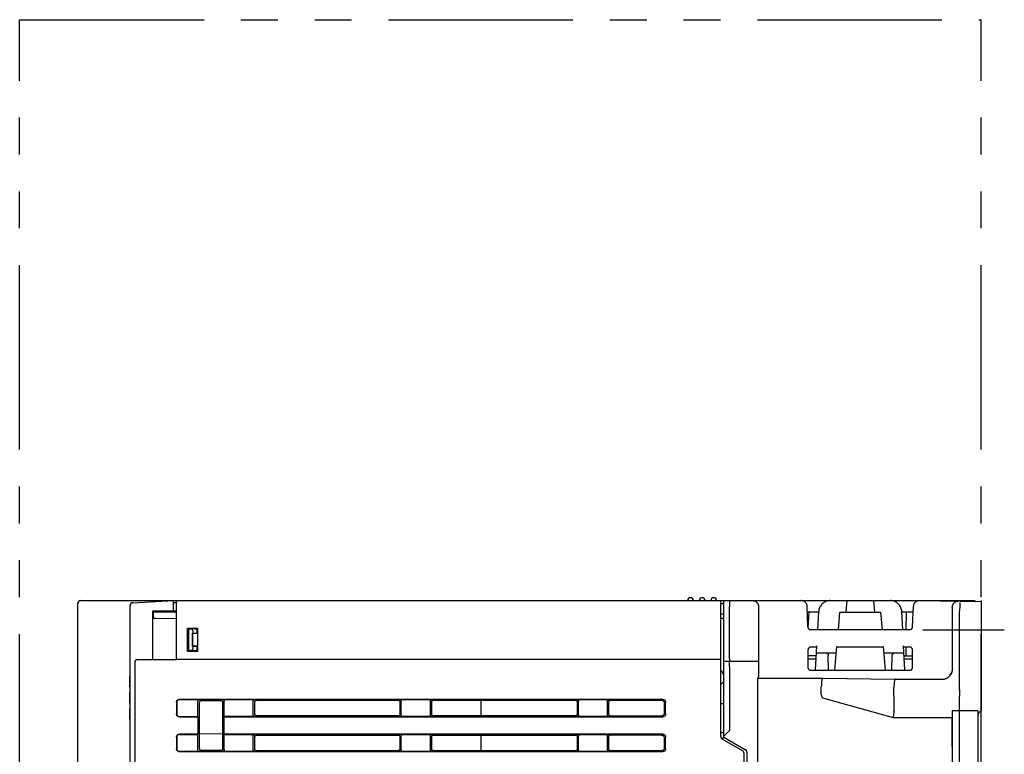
# Model space of a CAD drawing. Header units: millimetres. Extents: x 35 to 906, y -220 to 647.
# Tile 35 of 35: x 533 to 702, y 251 to 378. Entities that reach past the tile are written whole.
import ezdxf

# ---------------------------------------------------------------- set-up
doc = ezdxf.new("R2010")
doc.units = ezdxf.units.MM
doc.linetypes.add('PHANTOMX2', pattern=[127, 63.5, -12.7, 12.7, -12.7, 12.7, -12.7])
for name, color, linetype in [('10', 3, 'CONTINUOUS'), ('11', 2, 'CONTINUOUS'), ('12', 7, 'CONTINUOUS'), ('18', 1, 'PHANTOMX2')]:
    doc.layers.add(name, color=color, linetype=linetype)

msp = doc.modelspace()

# ---------------------------------------------------------------- linework, layer by layer
at = {"layer": '10'}
for p, q in [((542.51, 150.07), (542.51, 277.07)), ((543.01, 277.57), (559.51, 277.57)), ((559.51, 267.97), (559.51, 277.57)), ((559.51, 277.57), (696.71, 277.57)), ((653.21, 254.17), (653.21, 277.57)), ((653.21, 277.07), (653.71, 277.07)), ((654.71, 277.57), (653.71, 277.56)), ((653.71, 254.08), (653.71, 277.56)), ((654.72, 277.52), (654.71, 277.57)), ((654.71, 277.31), (654.71, 277.11)), ((654.71, 277.11), (654.71, 276.96)), ((654.71, 276.96), (654.71, 276.52)), ((654.71, 268.05), (654.71, 276.52)), ((659.71, 276.57), (659.71, 276.55)), ((659.71, 276.55), (659.71, 267.22)), ((668.2, 273.06), (668.07, 276.61)), ((674.89, 277.57), (674.71, 275.57)), ((679.71, 275.57), (679.54, 277.57)), ((686.23, 273.06), (686.36, 276.59)), ((698.01, 277.37), (687.37, 277.56)), ((693.02, 276.45), (693.02, 276.41)), ((693.11, 276.23), (693.02, 276.41)), ((694.33, 276.44), (694.32, 276.09)), ((694.33, 277.14), (694.33, 277.04)), ((694.33, 277.04), (694.33, 276.9)), ((694.33, 276.9), (694.33, 276.74)), ((694.33, 276.74), (694.33, 276.44)), ((698.01, 277.57), (698.01, 258.57)), ((653.21, 275.27), (653.71, 275.27)), ((670.05, 275.57), (668.11, 275.57)), ((668.27, 272.81), (668.41, 275.57)), ((669.9, 272.57), (670.06, 275.68)), ((673.45, 272.57), (673.71, 275.57)), ((673.71, 275.57), (680.71, 275.57)), ((680.71, 275.57), (680.98, 272.57)), ((684.53, 272.57), (684.37, 275.68)), ((686.32, 275.57), (684.38, 275.57)), ((685.1, 275.57), (685.09, 272.57)), ((693.06, 274.8), (693.05, 274.61)), ((693.05, 274.61), (693.05, 274.24)), ((693.08, 274.8), (693.07, 274.94)), ((693.08, 274.61), (693.08, 274.8)), ((693.08, 274.37), (693.08, 274.61)), ((693.11, 265.84), (693.11, 275.73)), ((694.32, 276.09), (694.31, 275.73)), ((694.31, 262.19), (694.31, 275.73)), ((653.21, 274.55), (653.71, 274.56)), ((693.05, 274.24), (693.05, 273.8)), ((693.05, 273.8), (693.05, 273.29)), ((693.05, 273.29), (693.05, 272.76)), ((693.09, 273.95), (693.08, 274.37)), ((693.09, 273.47), (693.09, 273.95)), ((693.09, 272.94), (693.09, 273.47)), ((693.09, 272.39), (693.09, 272.94)), ((561.39, 268.8), (561.39, 272.85)), ((561.41, 272.82), (561.39, 272.85)), ((561.39, 272.85), (563.14, 272.85)), ((561.41, 268.82), (561.41, 272.82)), ((561.41, 272.82), (563.11, 272.82)), ((561.51, 269.22), (561.51, 272.42)), ((561.58, 272.36), (561.58, 269.29)), ((562.68, 272.72), (561.81, 272.72)), ((561.98, 272.66), (561.88, 272.66)), ((562.25, 269.66), (562.25, 271.99)), ((562.31, 271.92), (562.25, 271.99)), ((562.31, 271.99), (562.25, 271.99)), ((562.31, 272.37), (562.31, 271.99)), ((563.01, 271.92), (562.31, 271.99)), ((562.31, 269.72), (562.31, 271.92)), ((563.01, 271.92), (562.31, 271.92)), ((563.01, 272.43), (563.01, 271.92)), ((563.11, 272.82), (563.14, 272.85)), ((563.11, 272.82), (563.11, 268.82)), ((563.14, 272.85), (563.14, 268.8)), ((685.73, 272.57), (668.7, 272.57)), ((693.05, 272.76), (693.05, 272.21)), ((693.05, 272.21), (693.05, 271.68)), ((693.05, 271.68), (693.05, 271.19)), ((693.08, 270.91), (693.09, 271.35)), ((693.09, 271.85), (693.09, 272.39)), ((693.09, 271.35), (693.09, 271.85)), ((562.25, 269.66), (562.31, 269.72)), ((562.31, 269.66), (562.25, 269.66)), ((562.31, 269.66), (563.01, 269.72)), ((563.01, 269.72), (562.31, 269.72)), ((562.31, 269.66), (562.31, 269.28)), ((563.01, 269.72), (563.01, 269.22)), ((669.74, 269.57), (668.72, 269.57)), ((669.53, 265.58), (669.75, 269.79)), ((672.84, 265.58), (673.2, 269.66)), ((681.24, 269.57), (673.19, 269.57)), ((681.59, 265.58), (681.23, 269.66)), ((684.9, 265.58), (684.68, 269.79)), ((685.71, 269.57), (684.69, 269.57)), ((685.08, 269.57), (685.08, 268.07)), ((693.05, 271.19), (693.05, 270.77)), ((693.05, 270.77), (693.05, 270.54)), ((693.05, 270.54), (693.06, 270.35)), ((693.06, 270.35), (693.06, 270.21)), ((693.08, 270.54), (693.08, 270.91)), ((693.08, 270.35), (693.08, 270.54)), ((559.51, 267.47), (559.51, 267.97)), ((561.41, 268.82), (561.39, 268.8)), ((563.14, 268.8), (561.39, 268.8)), ((563.11, 268.82), (561.41, 268.82)), ((562.68, 268.92), (561.81, 268.92)), ((561.98, 268.99), (561.88, 268.99)), ((563.11, 268.82), (563.14, 268.8)), ((668.22, 269.07), (668.22, 266.08)), ((669.66, 268.07), (668.22, 268.07)), ((669.69, 268.57), (673.1, 268.57)), ((671.77, 265.58), (671.72, 268.08)), ((681.33, 268.57), (684.74, 268.57)), ((682.66, 265.58), (682.71, 268.08)), ((684.77, 268.07), (686.21, 268.07)), ((686.21, 266.08), (686.21, 269.07)), ((552.31, 266.92), (552.31, 174.06)), ((552.81, 267.42), (559.51, 267.44)), ((559.51, 267.47), (559.51, 267.44)), ((559.54, 267.47), (653.21, 267.47)), ((653.71, 267.13), (654.71, 267.15)), ((654.71, 267.55), (654.71, 267.15)), ((654.71, 267.15), (659.71, 267.15)), ((654.71, 266.74), (654.71, 266.93)), ((654.71, 266.15), (654.71, 266.42)), ((654.71, 266.15), (654.71, 255.22)), ((659.71, 267.22), (659.71, 266.81)), ((659.71, 266.81), (659.71, 266.41)), ((659.71, 266.41), (659.71, 266.03)), ((668.22, 267.57), (669.63, 267.57)), ((684.8, 267.57), (686.21, 267.57)), ((659.67, 264.43), (659.59, 264.22)), ((659.71, 266.03), (659.7, 265.68)), ((668.72, 265.58), (685.71, 265.58)), ((692.59, 264.74), (692.59, 264.73)), ((693, 265.38), (692.99, 265.37)), ((692.99, 265.37), (692.99, 265.36)), ((692.99, 265.36), (692.99, 265.35)), ((693.01, 265.42), (693, 265.41)), ((693, 265.41), (693, 265.4)), ((693, 265.4), (693, 265.4)), ((693, 265.4), (693, 265.39)), ((693, 265.39), (693, 265.38)), ((693.02, 265.46), (693.01, 265.45)), ((693.01, 265.45), (693.01, 265.45)), ((693.01, 265.45), (693.01, 265.44)), ((693.01, 265.44), (693.01, 265.44)), ((693.01, 265.44), (693.01, 265.43)), ((693.01, 265.43), (693.01, 265.43)), ((693.01, 265.43), (693.01, 265.42)), ((693.02, 265.48), (693.02, 265.47)), ((693.02, 265.47), (693.02, 265.46)), ((693.02, 265.46), (693.02, 265.46)), ((693.02, 265.46), (693.02, 265.46)), ((659.57, 263.71), (659.58, 263.88)), ((659.57, 263.52), (659.57, 263.71)), ((659.57, 263.31), (659.57, 263.52)), ((659.57, 263.08), (659.57, 263.31)), ((659.57, 262.84), (659.57, 263.08)), ((659.57, 242.57), (659.57, 262.84)), ((659.59, 264.22), (670.72, 264.22)), ((670.72, 264.22), (683.22, 264.04)), ((683.22, 264.04), (691.29, 264.04)), ((670.51, 262.72), (670.51, 262.72)), ((670.51, 261.39), (670.51, 262.72)), ((683.01, 262.19), (683.01, 262.54)), ((683.01, 261.13), (683.01, 258.53)), ((694.31, 262.19), (694.32, 261.84)), ((694.31, 166.01), (694.31, 261.13)), ((694.32, 261.84), (694.32, 261.51)), ((559.51, 260.08), (559.51, 258.07)), ((559.54, 260.05), (559.54, 258.1)), ((643.22, 260.57), (560.01, 260.57)), ((560.04, 260.55), (563.51, 260.55)), ((563.21, 257.6), (563.21, 260.25)), ((563.44, 252.12), (563.44, 260.03)), ((567.2, 260.33), (563.73, 260.33)), ((567.42, 260.55), (573.01, 260.55)), ((567.5, 252.12), (567.5, 260.03)), ((567.71, 257.6), (567.71, 260.25)), ((572.71, 257.9), (572.71, 260.25)), ((572.93, 260.04), (572.93, 258.11)), ((597.72, 260.35), (573.23, 260.33)), ((597.92, 260.55), (603.51, 260.55)), ((598.02, 258.09), (598.02, 260.05)), ((598.21, 257.9), (598.21, 260.25)), ((603.21, 257.9), (603.21, 260.25)), ((603.4, 260.06), (603.4, 258.09)), ((628.25, 260.38), (603.7, 260.36)), ((611.91, 260.36), (611.91, 257.78)), ((628.42, 260.55), (634.01, 260.55)), ((628.54, 258.07), (628.54, 260.08)), ((628.71, 257.9), (628.71, 260.25)), ((633.71, 257.9), (633.71, 260.25)), ((633.88, 260.08), (633.88, 258.07)), ((643.03, 260.39), (634.18, 260.38)), ((643.53, 258.26), (643.53, 259.89)), ((643.71, 258.07), (643.71, 260.08)), ((653.71, 259.81), (653.21, 259.82)), ((670.72, 260.85), (682.87, 257.45)), ((573.23, 257.81), (597.72, 257.79)), ((603.7, 257.79), (628.25, 257.77)), ((634.18, 257.77), (643.03, 257.76)), ((683.01, 258.51), (682.87, 257.45)), ((693.04, 258.57), (693.03, 258.43)), ((694.31, 258.57), (693.04, 258.57)), ((693.04, 258.57), (693.04, 168.57)), ((697.51, 258.6), (694.31, 258.57)), ((697.51, 234.47), (697.51, 258.6)), ((560.01, 257.57), (563.19, 257.57)), ((560.04, 257.6), (563.21, 257.6)), ((563.21, 257.6), (563.19, 257.57)), ((563.19, 257.57), (563.19, 254.57)), ((567.71, 257.6), (567.74, 257.57)), ((573.01, 257.6), (567.71, 257.6)), ((567.74, 254.57), (567.74, 257.57)), ((567.74, 257.57), (643.22, 257.57)), ((603.51, 257.6), (597.92, 257.6)), ((634.01, 257.6), (628.42, 257.6)), ((682.87, 257.45), (693.01, 257.45)), ((693.01, 257.45), (693.02, 169.58)), ((563.19, 254.57), (560.01, 254.57)), ((560.04, 254.55), (563.21, 254.55)), ((563.21, 254.55), (563.19, 254.57)), ((563.21, 251.9), (563.21, 254.55)), ((567.5, 254.61), (563.44, 254.58)), ((567.71, 254.55), (567.74, 254.57)), ((567.71, 251.9), (567.71, 254.55)), ((567.71, 254.55), (573.01, 254.55)), ((643.22, 254.57), (567.74, 254.57)), ((597.72, 254.35), (573.23, 254.33)), ((597.92, 254.55), (603.51, 254.55)), ((628.25, 254.38), (603.7, 254.36)), ((611.91, 254.36), (611.91, 251.78)), ((628.42, 254.55), (634.01, 254.55)), ((643.03, 254.39), (634.18, 254.38)), ((653.71, 254.83), (653.21, 254.82)), ((654.71, 255.22), (653.71, 254.22)), ((559.51, 254.08), (559.51, 252.07)), ((559.54, 254.05), (559.54, 252.1)), ((572.71, 251.9), (572.71, 254.25)), ((572.93, 254.04), (572.93, 252.11)), ((598.02, 252.09), (598.02, 254.05)), ((598.21, 251.9), (598.21, 254.25)), ((603.21, 251.9), (603.21, 254.25)), ((603.4, 254.06), (603.4, 252.09)), ((628.54, 252.07), (628.54, 254.08)), ((628.71, 251.9), (628.71, 254.25)), ((633.71, 251.9), (633.71, 254.25)), ((633.88, 254.08), (633.88, 252.07)), ((643.53, 252.26), (643.53, 253.89)), ((643.71, 252.07), (643.71, 254.08)), ((653.41, 253.78), (653.71, 254.08)), ((656.96, 251.72), (653.46, 253.74)), ((653.71, 254.08), (657.46, 251.91)), ((560.01, 251.57), (643.22, 251.57)), ((563.51, 251.6), (560.04, 251.6)), ((563.73, 251.82), (567.2, 251.82)), ((573.01, 251.6), (567.42, 251.6)), ((573.23, 251.81), (597.72, 251.79)), ((603.51, 251.6), (597.92, 251.6)), ((603.7, 251.79), (628.25, 251.77)), ((634.01, 251.6), (628.42, 251.6)), ((634.18, 251.77), (643.03, 251.76)), ((657.21, 248.58), (657.21, 251.28)), ((657.71, 251.48), (657.71, 167.06))]:
    msp.add_line(p, q, dxfattribs=at)
for points in [[(654.72, 277.52), (654.71, 277.51), (654.71, 277.5), (654.71, 277.47), (654.71, 277.44), (654.71, 277.41), (654.71, 277.31)], [(658.73, 277.57), (658.84, 277.56), (658.94, 277.54), (659.03, 277.51), (659.13, 277.48), (659.21, 277.43), (659.29, 277.38), (659.37, 277.32), (659.43, 277.26), (659.49, 277.19), (659.54, 277.13), (659.58, 277.06), (659.62, 276.99), (659.65, 276.92), (659.67, 276.85), (659.69, 276.78), (659.7, 276.71), (659.71, 276.64), (659.71, 276.57)], [(668.07, 276.61), (668.07, 276.7), (668.05, 276.79), (668.03, 276.87), (668, 276.96), (667.96, 277.04), (667.91, 277.12), (667.86, 277.19), (667.8, 277.26), (667.74, 277.32), (667.67, 277.38), (667.59, 277.43), (667.51, 277.47), (667.43, 277.51), (667.34, 277.54), (667.25, 277.56), (667.16, 277.57), (667.07, 277.57)], [(672.06, 277.57), (671.89, 277.57), (671.72, 277.55), (671.56, 277.51), (671.39, 277.46), (671.24, 277.4), (671.09, 277.32), (670.94, 277.24), (670.81, 277.14), (670.68, 277.02), (670.56, 276.9), (670.46, 276.77), (670.36, 276.63), (670.28, 276.49), (670.21, 276.33), (670.15, 276.18), (670.1, 276.01), (670.07, 275.85), (670.06, 275.68)], [(684.37, 275.68), (684.35, 275.85), (684.32, 276.01), (684.28, 276.18), (684.22, 276.33), (684.15, 276.49), (684.07, 276.63), (683.97, 276.77), (683.87, 276.9), (683.75, 277.02), (683.62, 277.14), (683.49, 277.24), (683.34, 277.32), (683.19, 277.4), (683.04, 277.46), (682.87, 277.51), (682.71, 277.55), (682.54, 277.57), (682.37, 277.57)], [(687.37, 277.56), (687.28, 277.55), (687.19, 277.54), (687.1, 277.52), (687.01, 277.5), (686.93, 277.46), (686.85, 277.42), (686.77, 277.37), (686.7, 277.31), (686.63, 277.25), (686.57, 277.18), (686.52, 277.11), (686.47, 277.03), (686.43, 276.95), (686.4, 276.86), (686.38, 276.77), (686.36, 276.68), (686.36, 276.59)], [(687.86, 277.55), (687.88, 277.55), (687.95, 277.57), (688.02, 277.57)], [(694.33, 277.23), (694.33, 277.22), (694.33, 277.2), (694.33, 277.18), (694.33, 277.14)], [(693.07, 275.07), (693.07, 275.07), (693.06, 275.06), (693.06, 275.03), (693.06, 274.99), (693.06, 274.94), (693.06, 274.8)], [(693.07, 274.94), (693.07, 274.99), (693.07, 275.03), (693.07, 275.06), (693.07, 275.07), (693.07, 275.07)], [(668.2, 273.06), (668.2, 273), (668.21, 272.95), (668.23, 272.9), (668.25, 272.85), (668.28, 272.8), (668.31, 272.75), (668.35, 272.71), (668.39, 272.68), (668.44, 272.65), (668.49, 272.62), (668.54, 272.6), (668.59, 272.59), (668.64, 272.58), (668.7, 272.57)], [(685.73, 272.57), (685.79, 272.58), (685.84, 272.59), (685.89, 272.6), (685.94, 272.62), (685.99, 272.65), (686.04, 272.68), (686.08, 272.71), (686.12, 272.75), (686.15, 272.8), (686.18, 272.85), (686.2, 272.9), (686.22, 272.95), (686.23, 273), (686.23, 273.06)], [(561.51, 272.42), (561.52, 272.47), (561.53, 272.51), (561.54, 272.55), (561.56, 272.59), (561.59, 272.62), (561.62, 272.65), (561.65, 272.68), (561.69, 272.7), (561.73, 272.71), (561.77, 272.72), (561.81, 272.72)], [(561.88, 272.66), (561.83, 272.66), (561.79, 272.65), (561.75, 272.63), (561.72, 272.61), (561.68, 272.59), (561.65, 272.56), (561.63, 272.52), (561.6, 272.49), (561.59, 272.45), (561.58, 272.4), (561.58, 272.36)], [(562.31, 272.37), (562.31, 272.41), (562.3, 272.44), (562.29, 272.48), (562.27, 272.52), (562.24, 272.55), (562.21, 272.58), (562.17, 272.61), (562.13, 272.63), (562.08, 272.65), (562.03, 272.66), (561.98, 272.66)], [(562.68, 272.72), (562.73, 272.72), (562.78, 272.71), (562.83, 272.69), (562.87, 272.67), (562.91, 272.64), (562.94, 272.61), (562.97, 272.58), (562.99, 272.54), (563, 272.51), (563.01, 272.47), (563.01, 272.43)], [(668.72, 269.57), (668.66, 269.57), (668.61, 269.56), (668.56, 269.55), (668.51, 269.53), (668.47, 269.5), (668.42, 269.48), (668.38, 269.44), (668.35, 269.41), (668.31, 269.37), (668.28, 269.32), (668.26, 269.27), (668.24, 269.23), (668.23, 269.18), (668.22, 269.12), (668.22, 269.07)], [(686.21, 269.07), (686.21, 269.12), (686.2, 269.18), (686.19, 269.23), (686.17, 269.27), (686.15, 269.32), (686.12, 269.37), (686.08, 269.41), (686.05, 269.44), (686.01, 269.48), (685.96, 269.5), (685.92, 269.53), (685.87, 269.55), (685.82, 269.56), (685.76, 269.57), (685.71, 269.57)], [(693.06, 270.21), (693.06, 270.15), (693.06, 270.12), (693.06, 270.09), (693.07, 270.08), (693.07, 270.07)], [(693.07, 270.07), (693.07, 270.08), (693.07, 270.09), (693.07, 270.12), (693.07, 270.15), (693.07, 270.21), (693.08, 270.35)], [(561.81, 268.92), (561.77, 268.93), (561.73, 268.94), (561.69, 268.95), (561.65, 268.97), (561.62, 269), (561.59, 269.03), (561.56, 269.06), (561.54, 269.1), (561.53, 269.14), (561.52, 269.18), (561.51, 269.22)], [(561.58, 269.29), (561.58, 269.24), (561.59, 269.2), (561.6, 269.16), (561.63, 269.12), (561.65, 269.09), (561.68, 269.06), (561.72, 269.03), (561.75, 269.01), (561.79, 269), (561.83, 268.99), (561.88, 268.99)], [(561.98, 268.99), (562.03, 268.99), (562.08, 269), (562.13, 269.02), (562.17, 269.04), (562.21, 269.07), (562.24, 269.1), (562.27, 269.13), (562.29, 269.17), (562.3, 269.2), (562.31, 269.24), (562.31, 269.28)], [(563.01, 269.22), (563.01, 269.18), (563, 269.14), (562.99, 269.1), (562.97, 269.07), (562.94, 269.03), (562.91, 269), (562.87, 268.98), (562.83, 268.95), (562.78, 268.94), (562.73, 268.93), (562.68, 268.92)], [(654.72, 267.75), (654.72, 267.79), (654.71, 268.05)], [(671.22, 268.57), (671.26, 268.57), (671.3, 268.57), (671.34, 268.56), (671.38, 268.55), (671.43, 268.53), (671.47, 268.51), (671.51, 268.48), (671.56, 268.45), (671.6, 268.41), (671.64, 268.36), (671.67, 268.3), (671.7, 268.23), (671.72, 268.16), (671.72, 268.08)], [(682.71, 268.08), (682.71, 268.16), (682.73, 268.23), (682.76, 268.3), (682.79, 268.36), (682.83, 268.41), (682.87, 268.45), (682.92, 268.48), (682.96, 268.51), (683, 268.53), (683.05, 268.55), (683.09, 268.56), (683.13, 268.57), (683.17, 268.57), (683.21, 268.57)], [(654.71, 267.55), (654.72, 267.55), (654.72, 267.57), (654.72, 267.58), (654.72, 267.61), (654.72, 267.63), (654.72, 267.75)], [(654.71, 266.93), (654.71, 267.03), (654.71, 267.07), (654.71, 267.1), (654.71, 267.13), (654.71, 267.14), (654.71, 267.15)], [(654.71, 266.42), (654.71, 266.66), (654.71, 266.74)], [(659.7, 265.68), (659.7, 265.36), (659.7, 265.21), (659.7, 265.08), (659.69, 264.96), (659.69, 264.84), (659.69, 264.75), (659.68, 264.66), (659.68, 264.59), (659.68, 264.53), (659.67, 264.48), (659.67, 264.45), (659.67, 264.43)], [(668.22, 266.08), (668.22, 266.02), (668.23, 265.97), (668.24, 265.92), (668.26, 265.87), (668.29, 265.83), (668.31, 265.78), (668.35, 265.74), (668.38, 265.71), (668.42, 265.67), (668.47, 265.64), (668.52, 265.62), (668.56, 265.6), (668.61, 265.59), (668.67, 265.58), (668.72, 265.58)], [(685.71, 265.58), (685.76, 265.58), (685.82, 265.59), (685.87, 265.6), (685.91, 265.62), (685.96, 265.64), (686.01, 265.67), (686.05, 265.71), (686.08, 265.74), (686.12, 265.78), (686.14, 265.83), (686.17, 265.87), (686.19, 265.92), (686.2, 265.97), (686.21, 266.02), (686.21, 266.08)], [(692.99, 265.35), (692.98, 265.34), (692.98, 265.34), (692.98, 265.33), (692.98, 265.33), (692.98, 265.32), (692.97, 265.31), (692.97, 265.31), (692.97, 265.3), (692.97, 265.29), (692.96, 265.28), (692.96, 265.27), (692.96, 265.27), (692.95, 265.26), (692.95, 265.25), (692.95, 265.24), (692.94, 265.22), (692.94, 265.21), (692.93, 265.2), (692.92, 265.19), (692.92, 265.17), (692.91, 265.16), (692.91, 265.15), (692.9, 265.13), (692.89, 265.12), (692.88, 265.11), (692.88, 265.1), (692.87, 265.08), (692.87, 265.07), (692.86, 265.06), (692.85, 265.05), (692.85, 265.04), (692.84, 265.03), (692.84, 265.02), (692.83, 265.01), (692.82, 265.01), (692.82, 265), (692.81, 264.99), (692.81, 264.98), (692.8, 264.97), (692.8, 264.97), (692.79, 264.96), (692.79, 264.95), (692.78, 264.95), (692.78, 264.94), (692.77, 264.93), (692.77, 264.93), (692.76, 264.92), (692.76, 264.91), (692.75, 264.91), (692.75, 264.9), (692.75, 264.9), (692.74, 264.89), (692.74, 264.88), (692.73, 264.88), (692.73, 264.87), (692.72, 264.87), (692.72, 264.86), (692.71, 264.86), (692.71, 264.85), (692.71, 264.85), (692.7, 264.84), (692.7, 264.84), (692.69, 264.83), (692.69, 264.83), (692.68, 264.83), (692.68, 264.82), (692.68, 264.82), (692.67, 264.81), (692.67, 264.81), (692.66, 264.8), (692.66, 264.8), (692.66, 264.8), (692.65, 264.79), (692.65, 264.79), (692.65, 264.79), (692.64, 264.78), (692.64, 264.78), (692.63, 264.77), (692.63, 264.77), (692.63, 264.77), (692.62, 264.76), (692.62, 264.76), (692.62, 264.76), (692.61, 264.75), (692.61, 264.75), (692.6, 264.75), (692.6, 264.74), (692.6, 264.74), (692.59, 264.74)], [(693.02, 265.47), (693.02, 265.47), (693.02, 265.47)], [(653.71, 264), (653.71, 263.91), (653.7, 263.82), (653.68, 263.73), (653.65, 263.65), (653.62, 263.56), (653.57, 263.49), (653.53, 263.41), (653.47, 263.34), (653.41, 263.28), (653.34, 263.22), (653.27, 263.16), (653.21, 263.13)], [(659.58, 263.88), (659.58, 264.02), (659.58, 264.07), (659.58, 264.12), (659.59, 264.16), (659.59, 264.19), (659.59, 264.21), (659.59, 264.22)], [(694.32, 261.51), (694.32, 261.22), (694.31, 261.13)], [(559.51, 260.08), (559.52, 260.13), (559.53, 260.18), (559.54, 260.23), (559.56, 260.28), (559.58, 260.32), (559.61, 260.37), (559.64, 260.41), (559.68, 260.45), (559.72, 260.48), (559.76, 260.51), (559.81, 260.53), (559.86, 260.55), (559.91, 260.56), (559.96, 260.57), (560.01, 260.57)], [(560.04, 260.55), (559.99, 260.54), (559.94, 260.54), (559.88, 260.52), (559.84, 260.5), (559.79, 260.48), (559.75, 260.45), (559.71, 260.42), (559.67, 260.38), (559.64, 260.34), (559.61, 260.3), (559.58, 260.25), (559.57, 260.2), (559.55, 260.15), (559.54, 260.1), (559.54, 260.05)], [(563.21, 260.25), (563.22, 260.28), (563.22, 260.32), (563.23, 260.35), (563.24, 260.38), (563.26, 260.41), (563.28, 260.43), (563.3, 260.46), (563.33, 260.48), (563.35, 260.5), (563.38, 260.52), (563.41, 260.53), (563.45, 260.54), (563.48, 260.55), (563.51, 260.55)], [(563.73, 260.33), (563.7, 260.33), (563.67, 260.32), (563.63, 260.31), (563.6, 260.3), (563.57, 260.28), (563.55, 260.26), (563.52, 260.24), (563.5, 260.21), (563.48, 260.19), (563.46, 260.16), (563.45, 260.13), (563.44, 260.09), (563.44, 260.06), (563.44, 260.03)], [(567.5, 260.03), (567.5, 260.06), (567.49, 260.1), (567.48, 260.13), (567.47, 260.16), (567.45, 260.19), (567.43, 260.22), (567.41, 260.24), (567.39, 260.26), (567.36, 260.28), (567.33, 260.3), (567.3, 260.31), (567.27, 260.32), (567.23, 260.33), (567.2, 260.33)], [(567.42, 260.55), (567.45, 260.55), (567.48, 260.54), (567.51, 260.53), (567.55, 260.52), (567.58, 260.5), (567.6, 260.48), (567.63, 260.46), (567.65, 260.43), (567.67, 260.41), (567.69, 260.38), (567.7, 260.35), (567.71, 260.32), (567.71, 260.28), (567.71, 260.25)], [(572.71, 260.25), (572.72, 260.28), (572.72, 260.32), (572.73, 260.35), (572.74, 260.38), (572.76, 260.41), (572.78, 260.43), (572.8, 260.46), (572.83, 260.48), (572.85, 260.5), (572.88, 260.52), (572.91, 260.53), (572.95, 260.54), (572.98, 260.55), (573.01, 260.55)], [(573.23, 260.33), (573.19, 260.33), (573.16, 260.33), (573.13, 260.32), (573.1, 260.3), (573.07, 260.29), (573.04, 260.27), (573.02, 260.25), (572.99, 260.22), (572.97, 260.19), (572.96, 260.17), (572.94, 260.13), (572.94, 260.1), (572.93, 260.07), (572.93, 260.04)], [(598.02, 260.05), (598.02, 260.09), (598.01, 260.12), (598, 260.15), (597.99, 260.18), (597.98, 260.21), (597.96, 260.24), (597.93, 260.27), (597.91, 260.29), (597.88, 260.31), (597.85, 260.32), (597.82, 260.34), (597.79, 260.35), (597.76, 260.35), (597.72, 260.35)], [(597.92, 260.55), (597.95, 260.55), (597.98, 260.54), (598.01, 260.53), (598.05, 260.52), (598.08, 260.5), (598.1, 260.48), (598.13, 260.46), (598.15, 260.43), (598.17, 260.41), (598.19, 260.38), (598.2, 260.35), (598.21, 260.32), (598.21, 260.28), (598.21, 260.25)], [(603.21, 260.25), (603.22, 260.28), (603.22, 260.32), (603.23, 260.35), (603.24, 260.38), (603.26, 260.41), (603.28, 260.43), (603.3, 260.46), (603.33, 260.48), (603.35, 260.5), (603.38, 260.52), (603.41, 260.53), (603.45, 260.54), (603.48, 260.55), (603.51, 260.55)], [(603.7, 260.36), (603.67, 260.36), (603.64, 260.35), (603.6, 260.34), (603.57, 260.33), (603.54, 260.31), (603.52, 260.29), (603.49, 260.27), (603.47, 260.25), (603.45, 260.22), (603.43, 260.19), (603.42, 260.16), (603.41, 260.13), (603.41, 260.09), (603.4, 260.06)], [(628.54, 260.08), (628.54, 260.11), (628.54, 260.14), (628.53, 260.18), (628.51, 260.21), (628.5, 260.24), (628.48, 260.26), (628.46, 260.29), (628.43, 260.31), (628.4, 260.33), (628.38, 260.35), (628.34, 260.36), (628.31, 260.37), (628.28, 260.37), (628.25, 260.38)], [(628.42, 260.55), (628.45, 260.55), (628.48, 260.54), (628.51, 260.53), (628.55, 260.52), (628.58, 260.5), (628.6, 260.48), (628.63, 260.46), (628.65, 260.43), (628.67, 260.41), (628.69, 260.38), (628.7, 260.35), (628.71, 260.32), (628.71, 260.28), (628.71, 260.25)], [(633.71, 260.25), (633.72, 260.28), (633.72, 260.32), (633.73, 260.35), (633.74, 260.38), (633.76, 260.41), (633.78, 260.43), (633.8, 260.46), (633.83, 260.48), (633.85, 260.5), (633.88, 260.52), (633.91, 260.53), (633.95, 260.54), (633.98, 260.55), (634.01, 260.55)], [(634.18, 260.38), (634.15, 260.38), (634.11, 260.37), (634.08, 260.36), (634.05, 260.35), (634.02, 260.34), (633.99, 260.32), (633.97, 260.29), (633.95, 260.27), (633.93, 260.24), (633.91, 260.21), (633.9, 260.18), (633.89, 260.15), (633.88, 260.12), (633.88, 260.08)], [(643.53, 259.89), (643.53, 259.94), (643.52, 259.99), (643.5, 260.04), (643.49, 260.09), (643.46, 260.14), (643.43, 260.18), (643.4, 260.22), (643.36, 260.26), (643.32, 260.29), (643.28, 260.32), (643.23, 260.34), (643.19, 260.36), (643.14, 260.38), (643.08, 260.39), (643.03, 260.39)], [(643.22, 260.57), (643.27, 260.57), (643.32, 260.56), (643.37, 260.55), (643.42, 260.53), (643.47, 260.51), (643.51, 260.48), (643.55, 260.45), (643.59, 260.41), (643.62, 260.37), (643.65, 260.32), (643.67, 260.28), (643.69, 260.23), (643.7, 260.18), (643.71, 260.13), (643.71, 260.08)], [(560.01, 257.57), (559.96, 257.58), (559.91, 257.58), (559.86, 257.6), (559.81, 257.62), (559.76, 257.64), (559.72, 257.67), (559.68, 257.7), (559.64, 257.74), (559.61, 257.78), (559.58, 257.82), (559.56, 257.87), (559.54, 257.92), (559.53, 257.97), (559.52, 258.02), (559.51, 258.07)], [(559.54, 258.1), (559.54, 258.05), (559.55, 257.99), (559.57, 257.94), (559.58, 257.89), (559.61, 257.85), (559.64, 257.8), (559.67, 257.76), (559.71, 257.73), (559.75, 257.69), (559.79, 257.67), (559.84, 257.64), (559.88, 257.62), (559.94, 257.61), (559.99, 257.6), (560.04, 257.6)], [(573.01, 257.6), (572.98, 257.6), (572.95, 257.61), (572.91, 257.62), (572.88, 257.63), (572.85, 257.65), (572.83, 257.66), (572.8, 257.69), (572.78, 257.71), (572.76, 257.74), (572.74, 257.77), (572.73, 257.8), (572.72, 257.83), (572.72, 257.86), (572.71, 257.9)], [(572.93, 258.11), (572.93, 258.08), (572.94, 258.04), (572.94, 258.01), (572.96, 257.98), (572.97, 257.95), (572.99, 257.93), (573.02, 257.9), (573.04, 257.88), (573.07, 257.86), (573.1, 257.84), (573.13, 257.83), (573.16, 257.82), (573.19, 257.81), (573.23, 257.81)], [(597.72, 257.79), (597.76, 257.8), (597.79, 257.8), (597.82, 257.81), (597.85, 257.82), (597.88, 257.84), (597.91, 257.86), (597.93, 257.88), (597.96, 257.91), (597.98, 257.93), (597.99, 257.96), (598, 257.99), (598.01, 258.03), (598.02, 258.06), (598.02, 258.09)], [(598.21, 257.9), (598.21, 257.86), (598.21, 257.83), (598.2, 257.8), (598.19, 257.77), (598.17, 257.74), (598.15, 257.71), (598.13, 257.69), (598.1, 257.66), (598.08, 257.65), (598.05, 257.63), (598.01, 257.62), (597.98, 257.61), (597.95, 257.6), (597.92, 257.6)], [(603.51, 257.6), (603.48, 257.6), (603.45, 257.61), (603.41, 257.62), (603.38, 257.63), (603.35, 257.65), (603.33, 257.66), (603.3, 257.69), (603.28, 257.71), (603.26, 257.74), (603.24, 257.77), (603.23, 257.8), (603.22, 257.83), (603.22, 257.86), (603.21, 257.9)], [(603.4, 258.09), (603.41, 258.05), (603.41, 258.02), (603.42, 257.99), (603.43, 257.96), (603.45, 257.93), (603.47, 257.9), (603.49, 257.88), (603.52, 257.85), (603.54, 257.84), (603.57, 257.82), (603.6, 257.81), (603.64, 257.8), (603.67, 257.79), (603.7, 257.79)], [(628.25, 257.77), (628.28, 257.77), (628.31, 257.78), (628.34, 257.79), (628.38, 257.8), (628.4, 257.82), (628.43, 257.84), (628.46, 257.86), (628.48, 257.88), (628.5, 257.91), (628.51, 257.94), (628.53, 257.97), (628.54, 258), (628.54, 258.04), (628.54, 258.07)], [(628.71, 257.9), (628.71, 257.86), (628.71, 257.83), (628.7, 257.8), (628.69, 257.77), (628.67, 257.74), (628.65, 257.71), (628.63, 257.69), (628.6, 257.66), (628.58, 257.65), (628.55, 257.63), (628.51, 257.62), (628.48, 257.61), (628.45, 257.6), (628.42, 257.6)], [(634.01, 257.6), (633.98, 257.6), (633.95, 257.61), (633.91, 257.62), (633.88, 257.63), (633.85, 257.65), (633.83, 257.66), (633.8, 257.69), (633.78, 257.71), (633.76, 257.74), (633.74, 257.77), (633.73, 257.8), (633.72, 257.83), (633.72, 257.86), (633.71, 257.9)], [(633.88, 258.07), (633.88, 258.03), (633.89, 258), (633.9, 257.97), (633.91, 257.94), (633.93, 257.91), (633.95, 257.88), (633.97, 257.85), (633.99, 257.83), (634.02, 257.81), (634.05, 257.8), (634.08, 257.78), (634.11, 257.77), (634.15, 257.77), (634.18, 257.77)], [(643.03, 257.76), (643.08, 257.76), (643.14, 257.77), (643.19, 257.78), (643.23, 257.8), (643.28, 257.83), (643.32, 257.85), (643.36, 257.89), (643.4, 257.92), (643.43, 257.96), (643.46, 258.01), (643.49, 258.05), (643.5, 258.1), (643.52, 258.15), (643.53, 258.2), (643.53, 258.26)], [(643.71, 258.07), (643.71, 258.02), (643.7, 257.97), (643.69, 257.92), (643.67, 257.87), (643.65, 257.82), (643.62, 257.78), (643.59, 257.74), (643.55, 257.7), (643.51, 257.67), (643.47, 257.64), (643.42, 257.62), (643.37, 257.6), (643.32, 257.58), (643.27, 257.58), (643.22, 257.57)], [(683.01, 258.53), (683.01, 258.52), (683.01, 258.51)], [(693.03, 258.43), (693.03, 258.33), (693.03, 258.24), (693.02, 258.13), (693.02, 258.03), (693.02, 257.92), (693.02, 257.8), (693.02, 257.69), (693.02, 257.57), (693.01, 257.45)], [(697.51, 257.71), (697.52, 257.81), (697.54, 257.92), (697.56, 258.02), (697.6, 258.11), (697.65, 258.2), (697.7, 258.28), (697.75, 258.36), (697.82, 258.42), (697.88, 258.48), (697.95, 258.53), (698.01, 258.57)], [(559.51, 254.08), (559.52, 254.13), (559.53, 254.18), (559.54, 254.23), (559.56, 254.28), (559.58, 254.32), (559.61, 254.37), (559.64, 254.41), (559.68, 254.45), (559.72, 254.48), (559.76, 254.51), (559.81, 254.53), (559.86, 254.55), (559.91, 254.56), (559.96, 254.57), (560.01, 254.57)], [(560.04, 254.55), (559.99, 254.54), (559.94, 254.54), (559.88, 254.52), (559.84, 254.5), (559.79, 254.48), (559.75, 254.45), (559.71, 254.42), (559.67, 254.38), (559.64, 254.34), (559.61, 254.3), (559.58, 254.25), (559.57, 254.2), (559.55, 254.15), (559.54, 254.1), (559.54, 254.05)], [(572.71, 254.25), (572.72, 254.28), (572.72, 254.32), (572.73, 254.35), (572.74, 254.38), (572.76, 254.41), (572.78, 254.43), (572.8, 254.46), (572.83, 254.48), (572.85, 254.5), (572.88, 254.52), (572.91, 254.53), (572.95, 254.54), (572.98, 254.55), (573.01, 254.55)], [(573.23, 254.33), (573.19, 254.33), (573.16, 254.33), (573.13, 254.32), (573.1, 254.3), (573.07, 254.29), (573.04, 254.27), (573.02, 254.25), (572.99, 254.22), (572.97, 254.19), (572.96, 254.17), (572.94, 254.13), (572.94, 254.1), (572.93, 254.07), (572.93, 254.04)], [(598.02, 254.05), (598.02, 254.09), (598.01, 254.12), (598, 254.15), (597.99, 254.18), (597.98, 254.21), (597.96, 254.24), (597.93, 254.27), (597.91, 254.29), (597.88, 254.31), (597.85, 254.32), (597.82, 254.34), (597.79, 254.35), (597.76, 254.35), (597.72, 254.35)], [(597.92, 254.55), (597.95, 254.55), (597.98, 254.54), (598.01, 254.53), (598.05, 254.52), (598.08, 254.5), (598.1, 254.48), (598.13, 254.46), (598.15, 254.43), (598.17, 254.41), (598.19, 254.38), (598.2, 254.35), (598.21, 254.32), (598.21, 254.28), (598.21, 254.25)], [(603.21, 254.25), (603.22, 254.28), (603.22, 254.32), (603.23, 254.35), (603.24, 254.38), (603.26, 254.41), (603.28, 254.43), (603.3, 254.46), (603.33, 254.48), (603.35, 254.5), (603.38, 254.52), (603.41, 254.53), (603.45, 254.54), (603.48, 254.55), (603.51, 254.55)], [(603.7, 254.36), (603.67, 254.36), (603.64, 254.35), (603.6, 254.34), (603.57, 254.33), (603.54, 254.31), (603.52, 254.29), (603.49, 254.27), (603.47, 254.25), (603.45, 254.22), (603.43, 254.19), (603.42, 254.16), (603.41, 254.13), (603.41, 254.09), (603.4, 254.06)], [(628.54, 254.08), (628.54, 254.11), (628.54, 254.14), (628.53, 254.18), (628.51, 254.21), (628.5, 254.24), (628.48, 254.26), (628.46, 254.29), (628.43, 254.31), (628.4, 254.33), (628.38, 254.35), (628.34, 254.36), (628.31, 254.37), (628.28, 254.37), (628.25, 254.38)], [(628.42, 254.55), (628.45, 254.55), (628.48, 254.54), (628.51, 254.53), (628.55, 254.52), (628.58, 254.5), (628.6, 254.48), (628.63, 254.46), (628.65, 254.43), (628.67, 254.41), (628.69, 254.38), (628.7, 254.35), (628.71, 254.32), (628.71, 254.28), (628.71, 254.25)], [(633.71, 254.25), (633.72, 254.28), (633.72, 254.32), (633.73, 254.35), (633.74, 254.38), (633.76, 254.41), (633.78, 254.43), (633.8, 254.46), (633.83, 254.48), (633.85, 254.5), (633.88, 254.52), (633.91, 254.53), (633.95, 254.54), (633.98, 254.55), (634.01, 254.55)], [(634.18, 254.38), (634.15, 254.38), (634.11, 254.37), (634.08, 254.36), (634.05, 254.35), (634.02, 254.34), (633.99, 254.32), (633.97, 254.29), (633.95, 254.27), (633.93, 254.24), (633.91, 254.21), (633.9, 254.18), (633.89, 254.15), (633.88, 254.12), (633.88, 254.08)], [(643.53, 253.89), (643.53, 253.94), (643.52, 253.99), (643.5, 254.04), (643.49, 254.09), (643.46, 254.14), (643.43, 254.18), (643.4, 254.22), (643.36, 254.26), (643.32, 254.29), (643.28, 254.32), (643.23, 254.34), (643.19, 254.36), (643.14, 254.38), (643.08, 254.39), (643.03, 254.39)], [(643.22, 254.57), (643.27, 254.57), (643.32, 254.56), (643.37, 254.55), (643.42, 254.53), (643.47, 254.51), (643.51, 254.48), (643.55, 254.45), (643.59, 254.41), (643.62, 254.37), (643.65, 254.32), (643.67, 254.28), (643.69, 254.23), (643.7, 254.18), (643.71, 254.13), (643.71, 254.08)], [(560.01, 251.57), (559.96, 251.58), (559.91, 251.58), (559.86, 251.6), (559.81, 251.62), (559.76, 251.64), (559.72, 251.67), (559.68, 251.7), (559.64, 251.74), (559.61, 251.78), (559.58, 251.82), (559.56, 251.87), (559.54, 251.92), (559.53, 251.97), (559.52, 252.02), (559.51, 252.07)], [(559.54, 252.1), (559.54, 252.05), (559.55, 251.99), (559.57, 251.94), (559.58, 251.89), (559.61, 251.85), (559.64, 251.8), (559.67, 251.76), (559.71, 251.73), (559.75, 251.69), (559.79, 251.67), (559.84, 251.64), (559.88, 251.62), (559.94, 251.61), (559.99, 251.6), (560.04, 251.6)], [(563.51, 251.6), (563.48, 251.6), (563.45, 251.61), (563.41, 251.62), (563.38, 251.63), (563.35, 251.65), (563.33, 251.66), (563.3, 251.69), (563.28, 251.71), (563.26, 251.74), (563.24, 251.77), (563.23, 251.8), (563.22, 251.83), (563.22, 251.86), (563.21, 251.9)], [(563.44, 252.12), (563.44, 252.09), (563.44, 252.05), (563.45, 252.02), (563.46, 251.99), (563.48, 251.96), (563.5, 251.93), (563.52, 251.91), (563.55, 251.89), (563.57, 251.87), (563.6, 251.85), (563.63, 251.84), (563.67, 251.83), (563.7, 251.82), (563.73, 251.82)], [(567.2, 251.82), (567.23, 251.82), (567.27, 251.82), (567.3, 251.83), (567.33, 251.85), (567.36, 251.86), (567.39, 251.88), (567.41, 251.9), (567.43, 251.93), (567.45, 251.96), (567.47, 251.99), (567.48, 252.02), (567.49, 252.05), (567.5, 252.08), (567.5, 252.12)], [(567.71, 251.9), (567.71, 251.86), (567.71, 251.83), (567.7, 251.8), (567.69, 251.77), (567.67, 251.74), (567.65, 251.71), (567.63, 251.69), (567.6, 251.66), (567.58, 251.65), (567.55, 251.63), (567.51, 251.62), (567.48, 251.61), (567.45, 251.6), (567.42, 251.6)], [(573.01, 251.6), (572.98, 251.6), (572.95, 251.61), (572.91, 251.62), (572.88, 251.63), (572.85, 251.65), (572.83, 251.66), (572.8, 251.69), (572.78, 251.71), (572.76, 251.74), (572.74, 251.77), (572.73, 251.8), (572.72, 251.83), (572.72, 251.86), (572.71, 251.9)], [(572.93, 252.11), (572.93, 252.08), (572.94, 252.04), (572.94, 252.01), (572.96, 251.98), (572.97, 251.95), (572.99, 251.93), (573.02, 251.9), (573.04, 251.88), (573.07, 251.86), (573.1, 251.84), (573.13, 251.83), (573.16, 251.82), (573.19, 251.81), (573.23, 251.81)], [(597.72, 251.79), (597.76, 251.8), (597.79, 251.8), (597.82, 251.81), (597.85, 251.82), (597.88, 251.84), (597.91, 251.86), (597.93, 251.88), (597.96, 251.91), (597.98, 251.93), (597.99, 251.96), (598, 251.99), (598.01, 252.03), (598.02, 252.06), (598.02, 252.09)], [(598.21, 251.9), (598.21, 251.86), (598.21, 251.83), (598.2, 251.8), (598.19, 251.77), (598.17, 251.74), (598.15, 251.71), (598.13, 251.69), (598.1, 251.66), (598.08, 251.65), (598.05, 251.63), (598.01, 251.62), (597.98, 251.61), (597.95, 251.6), (597.92, 251.6)], [(603.51, 251.6), (603.48, 251.6), (603.45, 251.61), (603.41, 251.62), (603.38, 251.63), (603.35, 251.65), (603.33, 251.66), (603.3, 251.69), (603.28, 251.71), (603.26, 251.74), (603.24, 251.77), (603.23, 251.8), (603.22, 251.83), (603.22, 251.86), (603.21, 251.9)], [(603.4, 252.09), (603.41, 252.05), (603.41, 252.02), (603.42, 251.99), (603.43, 251.96), (603.45, 251.93), (603.47, 251.9), (603.49, 251.88), (603.52, 251.85), (603.54, 251.84), (603.57, 251.82), (603.6, 251.81), (603.64, 251.8), (603.67, 251.79), (603.7, 251.79)], [(628.25, 251.77), (628.28, 251.77), (628.31, 251.78), (628.34, 251.79), (628.38, 251.8), (628.4, 251.82), (628.43, 251.84), (628.46, 251.86), (628.48, 251.88), (628.5, 251.91), (628.51, 251.94), (628.53, 251.97), (628.54, 252), (628.54, 252.04), (628.54, 252.07)], [(628.71, 251.9), (628.71, 251.86), (628.71, 251.83), (628.7, 251.8), (628.69, 251.77), (628.67, 251.74), (628.65, 251.71), (628.63, 251.69), (628.6, 251.66), (628.58, 251.65), (628.55, 251.63), (628.51, 251.62), (628.48, 251.61), (628.45, 251.6), (628.42, 251.6)], [(634.01, 251.6), (633.98, 251.6), (633.95, 251.61), (633.91, 251.62), (633.88, 251.63), (633.85, 251.65), (633.83, 251.66), (633.8, 251.69), (633.78, 251.71), (633.76, 251.74), (633.74, 251.77), (633.73, 251.8), (633.72, 251.83), (633.72, 251.86), (633.71, 251.9)], [(633.88, 252.07), (633.88, 252.03), (633.89, 252), (633.9, 251.97), (633.91, 251.94), (633.93, 251.91), (633.95, 251.88), (633.97, 251.85), (633.99, 251.83), (634.02, 251.81), (634.05, 251.8), (634.08, 251.78), (634.11, 251.77), (634.15, 251.77), (634.18, 251.77)], [(643.03, 251.76), (643.08, 251.76), (643.14, 251.77), (643.19, 251.78), (643.23, 251.8), (643.28, 251.83), (643.32, 251.85), (643.36, 251.89), (643.4, 251.92), (643.43, 251.96), (643.46, 252.01), (643.49, 252.05), (643.5, 252.1), (643.52, 252.15), (643.53, 252.2), (643.53, 252.26)], [(643.71, 252.07), (643.71, 252.02), (643.7, 251.97), (643.69, 251.92), (643.67, 251.87), (643.65, 251.82), (643.62, 251.78), (643.59, 251.74), (643.55, 251.7), (643.51, 251.67), (643.47, 251.64), (643.42, 251.62), (643.37, 251.6), (643.32, 251.58), (643.27, 251.58), (643.22, 251.57)], [(657.71, 251.48), (657.71, 251.53), (657.7, 251.59), (657.69, 251.64), (657.67, 251.69), (657.64, 251.73), (657.61, 251.78), (657.58, 251.82), (657.54, 251.85), (657.5, 251.89), (657.46, 251.91)]]:
    msp.add_lwpolyline(points, dxfattribs=at)
for centre, radius, start, end in [((647.99, 277.57), 0.5, 0, 180), ((649.99, 277.57), 0.5, 0, 180), ((651.99, 277.57), 0.5, 0, 180), ((543.01, 277.07), 0.5, 90, 180), ((693.41, 277.07), 0.5, 48.0871, 90), ((696.71, 277.07), 0.5, 38.7743, 90), ((552.81, 266.92), 0.5, 90.1572, 180), ((652.71, 264.61), 1, 0, 59.9727), ((653.71, 254.17), 0.5, 180, 240), ((656.71, 251.28), 0.5, 0, 60)]:
    msp.add_arc(centre, radius, start, end, dxfattribs=at)
for centre, major_axis, ratio, start_param, end_param in [((676.08, 262.65), (5.56, -0.08), 0.269605, -3.13967, -3.137818), ((688.58, 262.47), (5.56, -0.08), 0.269605, -3.13967, -3.137818), ((677.66, 262.19), (5.36, 0), 0.28, -0.011008, 0), ((675.44, 262.19), (7.57, -1.08), 0.137257, 0.01959, 0.023058), ((675.29, 259.57), (7.72, -1.06), 0.137359, 0, 0.018865)]:
    msp.add_ellipse(centre, major_axis=major_axis, ratio=ratio, start_param=start_param, end_param=end_param, dxfattribs=at)
for points, knots in [([(694.02, 277.43), (694, 277.43), (693.95, 277.43), (693.87, 277.42), (693.8, 277.41), (693.73, 277.39), (693.66, 277.36), (693.59, 277.33), (693.52, 277.3), (693.46, 277.26), (693.41, 277.22), (693.36, 277.17), (693.31, 277.13), (693.27, 277.08), (693.23, 277.04), (693.19, 276.99), (693.16, 276.94), (693.14, 276.89), (693.11, 276.85), (693.09, 276.8), (693.08, 276.75), (693.06, 276.71), (693.05, 276.66), (693.04, 276.62), (693.03, 276.57), (693.02, 276.53), (693.02, 276.49), (693.02, 276.46), (693.02, 276.45)], [0, 0, 0, 0, 0.048249, 0.09681, 0.145472, 0.194009, 0.242189, 0.289786, 0.336589, 0.382407, 0.42708, 0.470483, 0.512526, 0.553155, 0.592351, 0.630125, 0.666515, 0.70158, 0.735395, 0.76805, 0.799641, 0.830273, 0.860053, 0.889091, 0.917497, 0.945378, 0.972851, 1, 1, 1, 1]), ([(693.11, 275.73), (693.11, 275.75), (693.11, 275.77), (693.11, 275.81), (693.11, 275.85), (693.11, 275.89), (693.11, 275.93), (693.11, 275.97), (693.11, 276), (693.11, 276.04), (693.11, 276.07), (693.11, 276.1), (693.11, 276.12), (693.11, 276.15), (693.11, 276.17), (693.11, 276.19), (693.11, 276.2), (693.11, 276.21), (693.11, 276.22), (693.11, 276.23), (693.11, 276.23), (693.11, 276.23)], [0, 0, 0, 0, 0.08174, 0.1628, 0.242785, 0.321148, 0.39737, 0.470941, 0.54137, 0.608188, 0.670949, 0.729234, 0.782654, 0.830853, 0.873509, 0.910338, 0.941096, 0.965575, 0.983641, 0.995145, 1, 1, 1, 1]), ([(691.28, 264.03), (691.33, 264.03), (691.42, 264.03), (691.57, 264.05), (691.71, 264.07), (691.85, 264.11), (691.98, 264.16), (692.11, 264.22), (692.24, 264.29), (692.36, 264.37), (692.47, 264.46), (692.58, 264.55), (692.67, 264.66), (692.76, 264.77), (692.84, 264.89), (692.91, 265.01), (692.97, 265.14), (693.02, 265.27), (693.06, 265.41), (693.09, 265.55), (693.11, 265.69), (693.11, 265.79), (693.11, 265.84)], [0, 0, 0, 0, 0.050244, 0.100474, 0.150685, 0.200872, 0.251032, 0.301162, 0.35126, 0.401324, 0.451354, 0.501349, 0.551311, 0.601242, 0.651144, 0.70102, 0.750875, 0.800714, 0.85054, 0.900359, 0.950178, 1, 1, 1, 1]), ([(670.72, 264.22), (670.71, 264.22), (670.7, 264.21), (670.69, 264.19), (670.68, 264.17), (670.66, 264.14), (670.64, 264.08), (670.63, 264.02), (670.61, 263.94), (670.59, 263.85), (670.57, 263.72), (670.55, 263.52), (670.53, 263.27), (670.52, 263), (670.52, 262.82), (670.51, 262.72)], [0, 0, 0, 0, 0.015589, 0.025603, 0.037344, 0.066331, 0.102889, 0.146975, 0.198363, 0.256708, 0.321568, 0.468679, 0.634764, 0.814011, 1, 1, 1, 1]), ([(683.22, 264.04), (683.21, 264.04), (683.2, 264.03), (683.19, 264.02), (683.18, 264), (683.16, 263.96), (683.14, 263.91), (683.13, 263.84), (683.11, 263.77), (683.09, 263.68), (683.07, 263.54), (683.05, 263.35), (683.03, 263.1), (683.02, 262.83), (683.02, 262.64), (683.01, 262.55)], [0, 0, 0, 0, 0.015589, 0.025603, 0.037344, 0.066331, 0.102889, 0.146975, 0.198363, 0.256708, 0.321568, 0.468679, 0.634764, 0.814011, 1, 1, 1, 1]), ([(670.51, 261.39), (670.51, 261.35), (670.52, 261.25), (670.56, 261.1), (670.63, 260.97), (670.69, 260.89), (670.72, 260.85)], [0, 0, 0, 0, 0.250079, 0.500082, 0.750022, 1, 1, 1, 1]), ([(683.01, 261.14), (683.01, 261.21), (683.01, 261.37), (683, 261.62), (683.01, 261.9), (683.01, 262.08), (683.01, 262.18)], [0, 0, 0, 0, 0.214764, 0.459171, 0.724186, 1, 1, 1, 1])]:
    msp.add_open_spline(points, degree=3, knots=knots, dxfattribs=at)
at = {"layer": '11'}
for p, q in [((551.51, 233.14), (551.51, 276.71)), ((551.99, 277.21), (559.01, 277.57)), ((559.01, 275.6), (559.01, 277.57)), ((559.01, 277.27), (559.51, 277.27)), ((559.01, 275.8), (555.44, 275.74)), ((555.44, 267.43), (555.44, 275.74)), ((555.51, 275.71), (555.44, 275.74)), ((559.01, 275.77), (555.51, 275.71)), ((555.51, 275.71), (555.51, 274.54)), ((559.51, 275.57), (555.51, 275.54)), ((559.01, 275.8), (559.51, 275.8)), ((559.51, 275.77), (559.01, 275.77)), ((555.49, 274.52), (555.51, 274.54)), ((555.51, 274.54), (559.51, 274.47)), ((551.5, 262.74), (551.5, 264.6)), ((551.51, 264.6), (551.5, 264.6)), ((551.51, 264.57), (551.5, 264.57)), ((551.51, 262.77), (551.5, 262.77)), ((551.5, 262.74), (551.51, 262.74)), ((551.5, 259.94), (551.5, 261.8)), ((551.51, 261.8), (551.5, 261.8)), ((551.51, 261.77), (551.5, 261.77)), ((551.51, 259.97), (551.5, 259.97)), ((551.5, 259.94), (551.51, 259.94)), ((551.5, 257.17), (551.5, 258.97)), ((551.51, 258.97), (551.5, 258.97)), ((551.51, 257.17), (551.5, 257.17))]:
    msp.add_line(p, q, dxfattribs=at)
for points in [[(559.01, 275.6), (559.02, 275.58), (559.02, 275.57), (559.02, 275.57)], [(555.49, 274.52), (555.5, 274.52), (555.51, 274.53), (555.54, 274.53), (555.57, 274.53), (555.6, 274.53), (555.65, 274.53), (555.69, 274.54), (555.75, 274.54), (555.8, 274.54), (555.86, 274.54), (555.93, 274.54)]]:
    msp.add_lwpolyline(points, dxfattribs=at)
msp.add_arc((552.01, 276.71), 0.5, 93, 180, dxfattribs=at)
at = {"layer": '12'}
msp.add_line((688.01, 272.57), (702.01, 272.57), dxfattribs=at)
at = {"layer": '18', "ltscale": 0.5}
for p, q in [((532.51, 377.57), (698.01, 377.57)), ((532.51, 49.57), (532.51, 377.57)), ((698.01, 49.57), (698.01, 377.57))]:
    msp.add_line(p, q, dxfattribs=at)

doc.saveas('drawing.dxf')
